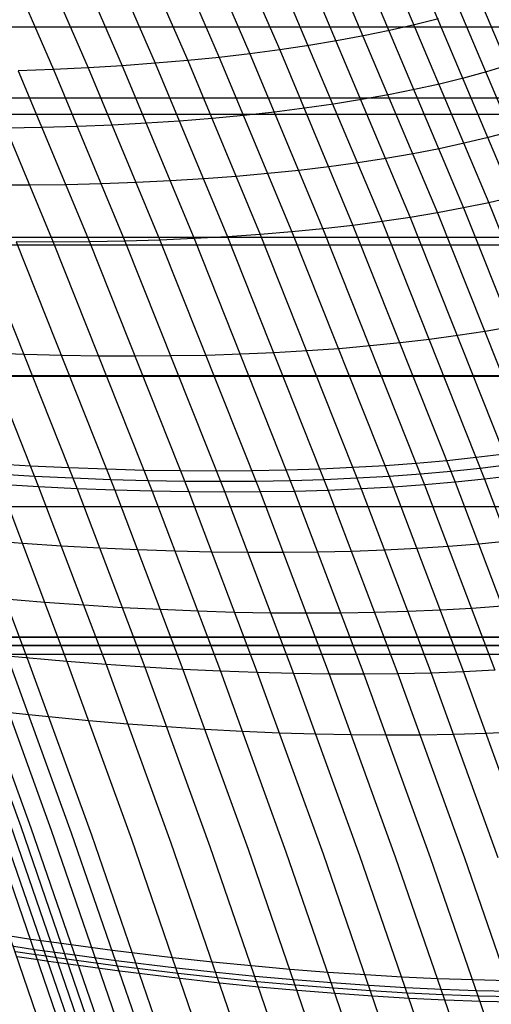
# Model space of a CAD drawing. Extents: x -260 to 296, y -277 to 294.
# Tile 210 of 241: x 223 to 233, y 51 to 72. Entities that reach past the tile are written whole.
import ezdxf

# ---------------------------------------------------------------- set-up
doc = ezdxf.new("R2010")
doc.units = 0
doc.layers.add('PREDEFINITO', color=7, linetype='CONTINUOUS')

msp = doc.modelspace()

# ---------------------------------------------------------------- linework, layer by layer
at = {"layer": 'PREDEFINITO'}
for p, q in [((226.033, 76.816, 426.582), (228.34, 71.522, 426.52)), ((224.74, 76.625, 427.924), (227.033, 71.36, 427.882)), ((225.396, 76.717, 427.259), (227.696, 71.437, 427.207)), ((222.666, 76.396, 429.844), (224.935, 71.179, 429.831)), ((223.374, 76.465, 429.218), (225.652, 71.231, 429.195)), ((224.066, 76.541, 428.577), (226.351, 71.291, 428.545)), ((221.2, 76.283, 431.054), (223.454, 71.099, 431.059)), ((221.941, 76.336, 430.457), (224.202, 71.135, 430.453)), ((231.765, 74.724, 420.741), (234.345, 68.608, 420.672)), ((230.806, 74.433, 422.231), (233.374, 68.342, 422.188)), ((231.297, 74.575, 421.489), (233.872, 68.472, 421.433)), ((230.291, 74.298, 422.967), (232.854, 68.221, 422.938)), ((229.196, 74.049, 424.418), (231.745, 68, 424.414)), ((229.755, 74.17, 423.696), (232.311, 68.107, 423.68)), ((228.014, 73.829, 425.835), (230.549, 67.812, 425.855)), ((228.615, 73.935, 425.131), (231.157, 67.902, 425.139)), ((231.769, 72.192, 422.194), (231.252, 72.061, 422.935)), ((-200.995, 72.021, 398.471), (236.767, 72.021, 398.471)), ((230.713, 71.938, 423.669), (230.152, 71.823, 424.396)), ((231.252, 72.061, 422.935), (230.713, 71.938, 423.669)), ((229.569, 71.715, 425.113), (228.965, 71.614, 425.822)), ((230.152, 71.823, 424.396), (229.569, 71.715, 425.113)), ((228.34, 71.522, 426.52), (227.696, 71.437, 427.207)), ((228.965, 71.614, 425.822), (228.34, 71.522, 426.52)), ((228.34, 71.522, 426.52), (229.92, 67.73, 426.561)), ((226.351, 71.291, 428.545), (225.652, 71.231, 429.195)), ((227.033, 71.36, 427.882), (226.351, 71.291, 428.545)), ((226.351, 71.291, 428.545), (227.916, 67.533, 428.607)), ((227.696, 71.437, 427.207), (227.033, 71.36, 427.882)), ((227.033, 71.36, 427.882), (228.603, 67.591, 427.938)), ((227.696, 71.437, 427.207), (229.271, 67.656, 427.255)), ((221.913, 71.053, 432.223), (223.444, 67.37, 432.321)), ((223.454, 71.099, 431.059), (222.69, 71.072, 431.649)), ((222.69, 71.072, 431.649), (224.228, 67.376, 431.742)), ((224.202, 71.135, 430.453), (223.454, 71.099, 431.059)), ((223.454, 71.099, 431.059), (224.997, 67.39, 431.146)), ((224.935, 71.179, 429.831), (224.202, 71.135, 430.453)), ((224.202, 71.135, 430.453), (225.751, 67.413, 430.534)), ((225.652, 71.231, 429.195), (224.935, 71.179, 429.831)), ((224.935, 71.179, 429.831), (226.489, 67.445, 429.906)), ((225.652, 71.231, 429.195), (227.211, 67.485, 429.264)), ((232.805, 71.046, 421.435), (232.31, 70.911, 422.184)), ((233.276, 71.188, 420.679), (232.805, 71.046, 421.435)), ((232.31, 70.911, 422.184), (231.792, 70.784, 422.928)), ((231.251, 70.664, 423.665), (230.688, 70.551, 424.394)), ((231.792, 70.784, 422.928), (231.251, 70.664, 423.665)), ((-201.598, 70.482, 398.403), (237.37, 70.482, 398.403)), ((230.104, 70.446, 425.114), (229.498, 70.349, 425.825)), ((230.688, 70.551, 424.394), (230.104, 70.446, 425.114)), ((228.227, 70.179, 427.215), (227.562, 70.106, 427.893)), ((228.872, 70.26, 426.525), (228.227, 70.179, 427.215)), ((229.498, 70.349, 425.825), (228.872, 70.26, 426.525)), ((-201.598, 70.133, 407.397), (237.37, 70.133, 407.397)), ((226.177, 69.984, 429.21), (225.459, 69.936, 429.848)), ((226.878, 70.041, 428.558), (226.177, 69.984, 429.21)), ((227.562, 70.106, 427.893), (226.878, 70.041, 428.558)), ((223.208, 69.842, 431.672), (222.429, 69.827, 432.247)), ((223.974, 69.865, 431.08), (223.208, 69.842, 431.672)), ((224.724, 69.896, 430.472), (223.974, 69.865, 431.08)), ((225.459, 69.936, 429.848), (224.724, 69.896, 430.472)), ((233.341, 69.76, 421.43), (232.845, 69.628, 422.182)), ((232.845, 69.628, 422.182), (232.326, 69.503, 422.929)), ((231.784, 69.386, 423.668), (231.22, 69.277, 424.4)), ((232.326, 69.503, 422.929), (231.784, 69.386, 423.668)), ((230.634, 69.175, 425.123), (230.027, 69.082, 425.836)), ((231.22, 69.277, 424.4), (230.634, 69.175, 425.123)), ((228.752, 68.918, 427.231), (228.085, 68.849, 427.911)), ((229.399, 68.996, 426.539), (228.752, 68.918, 427.231)), ((230.027, 69.082, 425.836), (229.399, 68.996, 426.539)), ((225.977, 68.691, 429.873), (225.24, 68.655, 430.499)), ((226.697, 68.735, 429.233), (225.977, 68.691, 429.873)), ((227.4, 68.788, 428.579), (226.697, 68.735, 429.233)), ((228.085, 68.849, 427.911), (227.4, 68.788, 428.579)), ((222.94, 68.6, 432.28), (222.145, 68.598, 432.839)), ((223.721, 68.61, 431.703), (222.94, 68.6, 432.28)), ((224.488, 68.628, 431.109), (223.721, 68.61, 431.703)), ((225.24, 68.655, 430.499), (224.488, 68.628, 431.109)), ((233.374, 68.342, 422.188), (232.854, 68.221, 422.938)), ((232.311, 68.107, 423.68), (231.745, 68, 424.414)), ((232.854, 68.221, 422.938), (232.311, 68.107, 423.68)), ((232.311, 68.107, 423.68), (234.451, 62.733, 423.819)), ((232.854, 68.221, 422.938), (234.999, 62.833, 423.066)), ((231.157, 67.902, 425.139), (230.549, 67.812, 425.855)), ((231.745, 68, 424.414), (231.157, 67.902, 425.139)), ((231.157, 67.902, 425.139), (233.377, 62.323, 425.311)), ((231.745, 68, 424.414), (233.879, 62.641, 424.564)), ((229.271, 67.656, 427.255), (228.603, 67.591, 427.938)), ((229.92, 67.73, 426.561), (229.271, 67.656, 427.255)), ((229.271, 67.656, 427.255), (231.47, 62.125, 427.458)), ((230.549, 67.812, 425.855), (229.92, 67.73, 426.561)), ((229.92, 67.73, 426.561), (232.126, 62.182, 426.754)), ((230.549, 67.812, 425.855), (232.762, 62.248, 426.037)), ((-202.747, 67.479, 398.317), (238.518, 67.479, 398.317)), ((225.751, 67.413, 430.534), (224.997, 67.39, 431.146)), ((226.489, 67.445, 429.906), (225.751, 67.413, 430.534)), ((225.751, 67.413, 430.534), (227.914, 61.973, 430.784)), ((227.211, 67.485, 429.264), (226.489, 67.445, 429.906)), ((226.489, 67.445, 429.906), (228.66, 61.986, 430.148)), ((227.916, 67.533, 428.607), (227.211, 67.485, 429.264)), ((227.211, 67.485, 429.264), (229.389, 62.007, 429.496)), ((228.603, 67.591, 427.938), (227.916, 67.533, 428.607)), ((227.916, 67.533, 428.607), (230.101, 62.038, 428.83)), ((228.603, 67.591, 427.938), (230.795, 62.077, 428.151)), ((-202.747, 67.31, 407.315), (238.518, 67.31, 407.315)), ((221.018, 67.405, 433.951), (223.132, 62.085, 434.246)), ((221.839, 67.385, 433.425), (223.961, 62.044, 433.714)), ((223.444, 67.37, 432.321), (222.648, 67.373, 432.882)), ((222.648, 67.373, 432.882), (224.779, 62.012, 433.164)), ((224.228, 67.376, 431.742), (223.444, 67.37, 432.321)), ((223.444, 67.37, 432.321), (225.583, 61.989, 432.595)), ((224.997, 67.39, 431.146), (224.228, 67.376, 431.742)), ((224.228, 67.376, 431.742), (226.375, 61.975, 432.009)), ((224.997, 67.39, 431.146), (227.152, 61.969, 431.405)), ((233.347, 65.541, 423.727), (232.778, 65.442, 424.467)), ((232.188, 65.35, 425.197), (231.576, 65.267, 425.918)), ((232.778, 65.442, 424.467), (232.188, 65.35, 425.197)), ((230.292, 65.126, 427.328), (229.621, 65.068, 428.015)), ((230.944, 65.192, 426.629), (230.292, 65.126, 427.328)), ((231.576, 65.267, 425.918), (230.944, 65.192, 426.629)), ((222.824, 64.941, 433.538), (222, 64.971, 434.066)), ((223.637, 64.92, 432.991), (222.824, 64.941, 433.538)), ((224.438, 64.908, 432.427), (223.637, 64.92, 432.991)), ((225.225, 64.904, 431.844), (224.438, 64.908, 432.427)), ((225.997, 64.91, 431.245), (225.225, 64.904, 431.844)), ((226.755, 64.924, 430.629), (225.997, 64.91, 431.245)), ((227.497, 64.947, 429.997), (226.755, 64.924, 430.629)), ((228.222, 64.979, 429.35), (227.497, 64.947, 429.997)), ((228.93, 65.019, 428.69), (228.222, 64.979, 429.35)), ((229.621, 65.068, 428.015), (228.93, 65.019, 428.69)), ((-203.859, 64.486, 407.29), (239.629, 64.486, 407.29)), ((-203.859, 64.475, 398.29), (239.629, 64.475, 398.29)), ((233.195, 62.791, 425.29), (232.581, 62.715, 426.015)), ((222.959, 62.532, 434.215), (222.119, 62.58, 434.725)), ((223.788, 62.492, 433.684), (222.959, 62.532, 434.215)), ((230.616, 62.54, 428.126), (229.922, 62.499, 428.805)), ((231.29, 62.59, 427.435), (230.616, 62.54, 428.126)), ((231.946, 62.648, 426.731), (231.29, 62.59, 427.435)), ((232.581, 62.715, 426.015), (231.946, 62.648, 426.731)), ((233.286, 62.557, 425.3), (232.671, 62.482, 426.026)), ((223.046, 62.309, 434.231), (222.206, 62.358, 434.741)), ((224.604, 62.462, 433.134), (223.788, 62.492, 433.684)), ((225.408, 62.44, 432.566), (224.604, 62.462, 433.134)), ((226.199, 62.428, 431.98), (225.408, 62.44, 432.566)), ((226.975, 62.424, 431.377), (226.199, 62.428, 431.98)), ((227.737, 62.429, 430.757), (226.975, 62.424, 431.377)), ((228.482, 62.444, 430.121), (227.737, 62.429, 430.757)), ((229.211, 62.467, 429.47), (228.482, 62.444, 430.121)), ((229.922, 62.499, 428.805), (229.211, 62.467, 429.47)), ((231.38, 62.358, 427.446), (230.706, 62.308, 428.138)), ((232.036, 62.415, 426.742), (231.38, 62.358, 427.446)), ((232.671, 62.482, 426.026), (232.036, 62.415, 426.742)), ((233.377, 62.323, 425.311), (232.762, 62.248, 426.037)), ((221.441, 62.195, 435.245), (222.885, 58.384, 435.569)), ((223.132, 62.085, 434.246), (222.292, 62.136, 434.756)), ((222.292, 62.136, 434.756), (223.742, 58.309, 435.077)), ((223.874, 62.268, 433.699), (223.046, 62.309, 434.231)), ((224.692, 62.237, 433.149), (223.874, 62.268, 433.699)), ((225.496, 62.215, 432.581), (224.692, 62.237, 433.149)), ((226.287, 62.201, 431.994), (225.496, 62.215, 432.581)), ((227.064, 62.197, 431.391), (226.287, 62.201, 431.994)), ((227.825, 62.201, 430.77), (227.064, 62.197, 431.391)), ((228.571, 62.215, 430.134), (227.825, 62.201, 430.77)), ((229.3, 62.237, 429.483), (228.571, 62.215, 430.134)), ((230.012, 62.268, 428.818), (229.3, 62.237, 429.483)), ((230.706, 62.308, 428.138), (230.012, 62.268, 428.818)), ((231.47, 62.125, 427.458), (230.795, 62.077, 428.151)), ((232.126, 62.182, 426.754), (231.47, 62.125, 427.458)), ((231.47, 62.125, 427.458), (232.986, 58.123, 427.724)), ((232.762, 62.248, 426.037), (232.126, 62.182, 426.754)), ((232.126, 62.182, 426.754), (233.646, 58.168, 427.013)), ((232.762, 62.248, 426.037), (234.286, 58.221, 426.291)), ((223.961, 62.044, 433.714), (223.132, 62.085, 434.246)), ((223.132, 62.085, 434.246), (224.588, 58.244, 434.563)), ((224.779, 62.012, 433.164), (223.961, 62.044, 433.714)), ((223.961, 62.044, 433.714), (225.423, 58.187, 434.028)), ((225.583, 61.989, 432.595), (224.779, 62.012, 433.164)), ((224.779, 62.012, 433.164), (226.246, 58.139, 433.474)), ((226.375, 61.975, 432.009), (225.583, 61.989, 432.595)), ((225.583, 61.989, 432.595), (227.057, 58.1, 432.901)), ((227.152, 61.969, 431.405), (226.375, 61.975, 432.009)), ((226.375, 61.975, 432.009), (227.854, 58.071, 432.31)), ((227.914, 61.973, 430.784), (227.152, 61.969, 431.405)), ((227.152, 61.969, 431.405), (228.636, 58.051, 431.702)), ((228.66, 61.986, 430.148), (227.914, 61.973, 430.784)), ((227.914, 61.973, 430.784), (229.404, 58.04, 431.077)), ((229.389, 62.007, 429.496), (228.66, 61.986, 430.148)), ((228.66, 61.986, 430.148), (230.155, 58.038, 430.436)), ((230.101, 62.038, 428.83), (229.389, 62.007, 429.496)), ((229.389, 62.007, 429.496), (230.89, 58.046, 429.779)), ((230.795, 62.077, 428.151), (230.101, 62.038, 428.83)), ((230.101, 62.038, 428.83), (231.607, 58.062, 429.108)), ((230.795, 62.077, 428.151), (232.306, 58.088, 428.422)), ((-204.935, 61.662, 407.322), (240.703, 61.662, 407.322)), ((222.781, 60.861, 434.853), (221.499, 60.961, 435.581)), ((223.624, 60.806, 434.341), (222.781, 60.861, 434.853)), ((232.639, 60.846, 426.828), (231.982, 60.793, 427.534)), ((233.276, 60.907, 426.109), (232.639, 60.846, 426.828)), ((224.455, 60.76, 433.808), (223.624, 60.806, 434.341)), ((225.274, 60.722, 433.256), (224.455, 60.76, 433.808)), ((226.081, 60.694, 432.686), (225.274, 60.722, 433.256)), ((226.874, 60.675, 432.097), (226.081, 60.694, 432.686)), ((227.653, 60.664, 431.492), (226.874, 60.675, 432.097)), ((228.417, 60.663, 430.869), (227.653, 60.664, 431.492)), ((229.165, 60.671, 430.231), (228.417, 60.663, 430.869)), ((229.896, 60.688, 429.578), (229.165, 60.671, 430.231)), ((230.61, 60.714, 428.91), (229.896, 60.688, 429.578)), ((231.305, 60.749, 428.229), (230.61, 60.714, 428.91)), ((231.982, 60.793, 427.534), (231.305, 60.749, 428.229)), ((223.265, 59.586, 434.959), (221.979, 59.693, 435.689)), ((224.109, 59.525, 434.446), (223.265, 59.586, 434.959)), ((224.942, 59.474, 433.912), (224.109, 59.525, 434.446)), ((225.763, 59.431, 433.359), (224.942, 59.474, 433.912)), ((226.572, 59.398, 432.787), (225.763, 59.431, 433.359)), ((227.367, 59.373, 432.198), (226.572, 59.398, 432.787)), ((228.148, 59.358, 431.591), (227.367, 59.373, 432.198)), ((228.913, 59.352, 430.967), (228.148, 59.358, 431.591)), ((229.663, 59.355, 430.327), (228.913, 59.352, 430.967)), ((230.396, 59.368, 429.672), (229.663, 59.355, 430.327)), ((231.111, 59.389, 429.003), (230.396, 59.368, 429.672)), ((231.809, 59.419, 428.319), (231.111, 59.389, 429.003)), ((232.487, 59.459, 427.623), (231.809, 59.419, 428.319)), ((233.146, 59.507, 426.914), (232.487, 59.459, 427.623)), ((-205.974, 58.839, 407.41), (241.742, 58.839, 407.41)), ((241.742, 58.839, 407.41), (-205.974, 58.839, 407.41)), ((-205.974, 58.654, 402.914), (241.742, 58.654, 402.914)), ((241.742, 58.654, 402.914), (-205.974, 58.654, 402.914)), ((221.367, 58.536, 436.391), (222.744, 54.746, 436.822)), ((221.585, 58.513, 436.276), (222.964, 54.719, 436.707)), ((-205.974, 58.468, 398.418), (241.742, 58.468, 398.418)), ((-205.974, 58.468, 398.418), (241.742, 58.468, 398.418)), ((222.02, 58.468, 436.043), (223.402, 54.665, 436.474)), ((223.742, 58.309, 435.077), (222.453, 58.425, 435.808)), ((222.453, 58.425, 435.808), (223.838, 54.614, 436.237)), ((222.885, 58.384, 435.569), (224.273, 54.565, 435.997)), ((224.588, 58.244, 434.563), (223.742, 58.309, 435.077)), ((223.742, 58.309, 435.077), (225.135, 54.474, 435.504)), ((225.423, 58.187, 434.028), (224.588, 58.244, 434.563)), ((224.588, 58.244, 434.563), (225.988, 54.392, 434.988)), ((226.246, 58.139, 433.474), (225.423, 58.187, 434.028)), ((225.423, 58.187, 434.028), (226.828, 54.319, 434.45)), ((227.057, 58.1, 432.901), (226.246, 58.139, 433.474)), ((226.246, 58.139, 433.474), (227.657, 54.255, 433.892)), ((227.854, 58.071, 432.31), (227.057, 58.1, 432.901)), ((227.057, 58.1, 432.901), (228.473, 54.201, 433.317)), ((228.636, 58.051, 431.702), (227.854, 58.071, 432.31)), ((227.854, 58.071, 432.31), (229.275, 54.156, 432.722)), ((231.607, 58.062, 429.108), (230.89, 58.046, 429.779)), ((232.306, 58.088, 428.422), (231.607, 58.062, 429.108)), ((231.607, 58.062, 429.108), (233.053, 54.075, 429.497)), ((232.986, 58.123, 427.724), (232.306, 58.088, 428.422)), ((232.306, 58.088, 428.422), (233.757, 54.087, 428.807)), ((229.404, 58.04, 431.077), (228.636, 58.051, 431.702)), ((228.636, 58.051, 431.702), (230.063, 54.121, 432.11)), ((230.155, 58.038, 430.436), (229.404, 58.04, 431.077)), ((229.404, 58.04, 431.077), (230.835, 54.095, 431.481)), ((230.89, 58.046, 429.779), (230.155, 58.038, 430.436)), ((230.155, 58.038, 430.436), (231.592, 54.079, 430.835)), ((230.89, 58.046, 429.779), (232.331, 54.072, 430.173)), ((222.921, 57.156, 435.939), (221.614, 57.299, 436.637)), ((224.213, 57.032, 435.207), (222.921, 57.156, 435.939)), ((225.061, 56.961, 434.693), (224.213, 57.032, 435.207)), ((225.898, 56.899, 434.156), (225.061, 56.961, 434.693)), ((226.723, 56.846, 433.601), (225.898, 56.899, 434.156)), ((227.535, 56.802, 433.027), (226.723, 56.846, 433.601)), ((228.334, 56.767, 432.435), (227.535, 56.802, 433.027)), ((233.478, 56.786, 427.838), (232.796, 56.756, 428.538)), ((229.118, 56.742, 431.826), (228.334, 56.767, 432.435)), ((229.887, 56.726, 431.199), (229.118, 56.742, 431.826)), ((230.64, 56.719, 430.556), (229.887, 56.726, 431.199)), ((231.377, 56.722, 429.898), (230.64, 56.719, 430.556)), ((232.095, 56.734, 429.225), (231.377, 56.722, 429.898)), ((232.796, 56.756, 428.538), (232.095, 56.734, 429.225)), ((221.635, 54.892, 437.359), (223.487, 49.514, 438.139)), ((222.082, 54.832, 437.156), (223.939, 49.442, 437.936)), ((222.304, 54.803, 437.049), (224.163, 49.406, 437.829)), ((222.525, 54.774, 436.937), (224.385, 49.372, 437.717)), ((222.744, 54.746, 436.822), (224.607, 49.338, 437.602)), ((222.964, 54.719, 436.707), (224.829, 49.304, 437.486)), ((223.402, 54.665, 436.474), (225.27, 49.239, 437.252)), ((223.838, 54.614, 436.237), (225.711, 49.176, 437.015)), ((224.273, 54.565, 435.997), (226.149, 49.115, 436.774)), ((225.135, 54.474, 435.504), (227.02, 49, 436.278)), ((225.988, 54.392, 434.988), (227.88, 48.895, 435.759)), ((226.828, 54.319, 434.45), (228.728, 48.799, 435.218)), ((227.657, 54.255, 433.892), (229.564, 48.713, 434.657)), ((228.473, 54.201, 433.317), (230.388, 48.636, 434.078)), ((229.275, 54.156, 432.722), (231.197, 48.569, 433.479)), ((230.063, 54.121, 432.11), (231.992, 48.512, 432.862)), ((230.835, 54.095, 431.481), (232.772, 48.464, 432.227)), ((231.592, 54.079, 430.835), (233.535, 48.427, 431.575)), ((232.331, 54.072, 430.173), (234.281, 48.399, 430.908)), ((222.966, 52.309, 437.504), (222.517, 52.376, 437.707)), ((223.043, 52.087, 437.537), (222.593, 52.154, 437.74)), ((223.189, 52.277, 437.397), (222.966, 52.309, 437.504)), ((223.411, 52.246, 437.285), (223.189, 52.277, 437.397)), ((224.73, 52.07, 436.584), (223.411, 52.246, 437.285)), ((223.081, 51.976, 437.554), (222.631, 52.043, 437.756)), ((223.119, 51.865, 437.571), (222.669, 51.933, 437.773)), ((223.266, 52.055, 437.43), (223.043, 52.087, 437.537)), ((223.304, 51.944, 437.447), (223.081, 51.976, 437.554)), ((223.487, 52.024, 437.318), (223.266, 52.055, 437.43)), ((223.526, 51.912, 437.335), (223.304, 51.944, 437.447)), ((224.807, 51.846, 436.617), (223.487, 52.024, 437.318)), ((224.845, 51.734, 436.634), (223.526, 51.912, 437.335)), ((226.033, 51.913, 435.849), (224.73, 52.07, 436.584)), ((226.888, 51.82, 435.332), (226.033, 51.913, 435.849)), ((223.342, 51.833, 437.464), (223.119, 51.865, 437.571)), ((223.564, 51.801, 437.351), (223.342, 51.833, 437.464)), ((224.884, 51.622, 436.65), (223.564, 51.801, 437.351)), ((226.11, 51.687, 435.882), (224.807, 51.846, 436.617)), ((226.149, 51.575, 435.898), (224.845, 51.734, 436.634)), ((226.967, 51.593, 435.364), (226.11, 51.687, 435.882)), ((227.733, 51.736, 434.792), (226.888, 51.82, 435.332)), ((228.565, 51.662, 434.233), (227.733, 51.736, 434.792)), ((226.188, 51.462, 435.915), (224.884, 51.622, 436.65)), ((227.005, 51.48, 435.381), (226.149, 51.575, 435.898)), ((227.811, 51.509, 434.824), (226.967, 51.593, 435.364)), ((227.85, 51.395, 434.841), (227.005, 51.48, 435.381)), ((228.644, 51.434, 434.265), (227.811, 51.509, 434.824)), ((229.385, 51.597, 433.655), (228.565, 51.662, 434.233)), ((230.19, 51.542, 433.059), (229.385, 51.597, 433.655)), ((230.982, 51.496, 432.444), (230.19, 51.542, 433.059)), ((231.757, 51.46, 431.812), (230.982, 51.496, 432.444)), ((227.044, 51.367, 435.397), (226.188, 51.462, 435.915)), ((227.889, 51.281, 434.857), (227.044, 51.367, 435.397)), ((228.683, 51.319, 434.282), (227.85, 51.395, 434.841)), ((228.722, 51.205, 434.298), (227.889, 51.281, 434.857)), ((229.463, 51.368, 433.687), (228.644, 51.434, 434.265)), ((229.503, 51.253, 433.704), (228.683, 51.319, 434.282)), ((230.27, 51.312, 433.091), (229.463, 51.368, 433.687)), ((230.309, 51.197, 433.107), (229.503, 51.253, 433.704)), ((231.061, 51.265, 432.476), (230.27, 51.312, 433.091)), ((231.837, 51.228, 431.844), (231.061, 51.265, 432.476)), ((232.517, 51.434, 431.164), (231.757, 51.46, 431.812)), ((233.26, 51.418, 430.499), (232.517, 51.434, 431.164)), ((229.542, 51.139, 433.72), (228.722, 51.205, 434.298)), ((230.349, 51.082, 433.123), (229.542, 51.139, 433.72)), ((231.101, 51.15, 432.492), (230.309, 51.197, 433.107)), ((231.14, 51.034, 432.508), (230.349, 51.082, 433.123)), ((231.877, 51.112, 431.86), (231.101, 51.15, 432.492)), ((232.597, 51.201, 431.195), (231.837, 51.228, 431.844)), ((232.637, 51.085, 431.211), (231.877, 51.112, 431.86)), ((233.34, 51.184, 430.53), (232.597, 51.201, 431.195)), ((233.38, 51.067, 430.546), (232.637, 51.085, 431.211)), ((231.917, 50.997, 431.876), (231.14, 51.034, 432.508)), ((232.677, 50.969, 431.227), (231.917, 50.997, 431.876)), ((233.42, 50.95, 430.562), (232.677, 50.969, 431.227))]:
    msp.add_line(p, q, dxfattribs=at)

doc.saveas('drawing.dxf')
